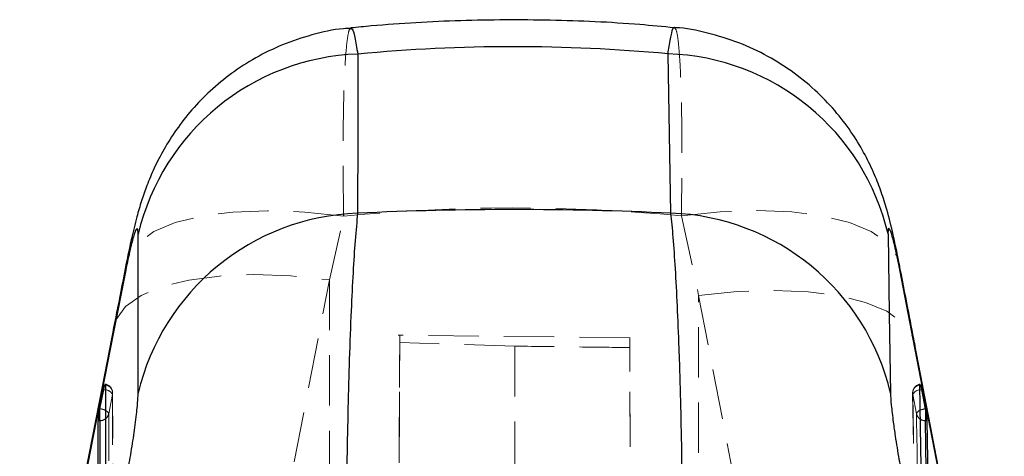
# Model space of a CAD drawing. Header units: millimetres. Extents: x 32 to 355, y 8 to 290.
# Tile 14 of 15: x 224 to 249, y 279 to 290. Entities that reach past the tile are written whole.
import ezdxf

# ---------------------------------------------------------------- set-up
doc = ezdxf.new("R2010")
doc.units = ezdxf.units.MM
doc.linetypes.add('HIDDEN', pattern=[1.905, 1.27, -0.635])

msp = doc.modelspace()

# ---------------------------------------------------------------- linework, layer by layer
at = {"color": 7, "linetype": 'HIDDEN', "lineweight": 18}
for p, q in [((231.567254, 283.116984), (231.922453, 284.72708)), ((240.445644, 284.73487), (240.882416, 282.724431)), ((229.205631, 271.046127), (231.567254, 283.116984)), ((231.567254, 283.116984), (231.567254, 271.126336)), ((240.882416, 282.724431), (243.133584, 271.049882)), ((240.882416, 271.126336), (240.882416, 282.724431)), ((239.141694, 281.653101), (233.29354, 281.722045)), ((233.043508, 214.24873), (233.337177, 281.535587)), ((236.239681, 281.443676), (233.337177, 281.535587)), ((236.239681, 281.443676), (236.239681, 269.245828)), ((239.435845, 214.253944), (239.142755, 281.407936)), ((225.991316, 279.73502), (226.08764, 280.223986)), ((226.093089, 275.296947), (226.091252, 280.261336)), ((246.283724, 280.257648), (246.362701, 275.293237)), ((246.286603, 280.223964), (246.381447, 279.734997))]:
    msp.add_line(p, q, dxfattribs=at)
at = {"color": 7, "linetype": 'Continuous', "lineweight": 25}
for p, q in [((226.732796, 280.254083), (226.734533, 284.271496)), ((226.420678, 283.363993), (226.105984, 281.75545)), ((246.346686, 281.362953), (245.959798, 283.37081)), ((226.105984, 281.75545), (223.744448, 269.685498)), ((248.597562, 269.691287), (246.346686, 281.362953)), ((225.769413, 279.860469), (225.865734, 280.349436)), ((246.507263, 280.349212), (246.602097, 279.860245)), ((225.766616, 279.846052), (225.769413, 279.860469)), ((246.602097, 279.860245), (246.606257, 279.838341)), ((225.766616, 279.563604), (225.766616, 279.846052)), ((246.606257, 279.838341), (246.606257, 279.563604)), ((225.730531, 274.562156), (225.72888, 279.563604)), ((225.72888, 279.563604), (225.766616, 279.563604)), ((246.606257, 279.563604), (246.64344, 279.563604)), ((246.64344, 279.563604), (246.723278, 274.562156))]:
    msp.add_line(p, q, dxfattribs=at)
at = {"color": 8, "linetype": 'Continuous', "lineweight": 25}
for p, q in [((226.435565, 283.53733), (226.420678, 283.363993)), ((245.945636, 283.525104), (245.959798, 283.37081)), ((226.105984, 281.75545), (226.121118, 281.929972)), ((246.331754, 281.520913), (246.346686, 281.362953)), ((225.865734, 280.349436), (225.908332, 280.340484)), ((246.469061, 280.341344), (246.507263, 280.349212))]:
    msp.add_line(p, q, dxfattribs=at)
at = {"color": 7, "linetype": 'Continuous', "lineweight": 25, "flags": 128}
for points in [[(232.276637, 288.821226), (232.275458, 286.79541), (232.27429, 284.802025)], [(240.182359, 284.801701), (240.146154, 286.797343), (240.109436, 288.827161)], [(245.661821, 284.276301), (245.69377, 282.249792), (245.725267, 280.257413)], [(226.121252, 281.930788), (225.832499, 280.454377), (223.759725, 269.86049)], [(225.90735, 280.465955), (225.907421, 280.280425), (225.907705, 279.538291), (225.908831, 276.569767), (225.909234, 275.501555)], [(246.546162, 275.501544), (246.543223, 275.687075), (246.531472, 276.429197), (246.48458, 279.397676), (246.467749, 280.465978)]]:
    msp.add_lwpolyline(points, dxfattribs=at)
at = {"color": 7, "linetype": 'HIDDEN', "lineweight": 18, "flags": 128}
for points in [[(231.922453, 284.72708), (230.941582, 284.829887), (230.001224, 284.864957), (229.127273, 284.83134), (228.343797, 284.729963), (227.67237, 284.563611), (227.131483, 284.336875), (226.736029, 284.05598), (226.496899, 283.728684), (226.435565, 283.53733)], [(240.445644, 284.73487), (241.424111, 284.835486), (242.362649, 284.868857), (243.23558, 284.834089), (244.019022, 284.732132), (244.691541, 284.565768), (245.234737, 284.339546), (245.633749, 284.059668), (245.87766, 283.73378), (245.945636, 283.525104)], [(226.121118, 281.929972), (226.181335, 282.117503), (226.418184, 282.442553), (226.810067, 282.721727), (227.346288, 282.947401), (228.012209, 283.113418), (228.789655, 283.215253), (229.657405, 283.250111), (230.591773, 283.217052), (231.567254, 283.116984)], [(240.882416, 282.724431), (241.85417, 282.821773), (242.785268, 282.852752), (243.650519, 282.816543), (244.42651, 282.714116), (245.092246, 282.548243), (245.629712, 282.323407), (246.024369, 282.045698), (246.265534, 281.722637), (246.331754, 281.520913)], [(226.08764, 280.223986), (226.087708, 280.038445), (226.08798, 279.296311), (226.08906, 276.327765), (226.089447, 275.259542)], [(246.365276, 275.259396), (246.362327, 275.444938), (246.350537, 276.187072), (246.303491, 279.15564), (246.286603, 280.223964)], [(225.993002, 274.733516), (225.99294, 274.919058), (225.992692, 275.661191), (225.991691, 278.629737), (225.991316, 279.73502)], [(246.381447, 279.734997), (246.384395, 279.549467), (246.396194, 278.807322), (246.443501, 275.838765), (246.461161, 274.733382)]]:
    msp.add_lwpolyline(points, dxfattribs=at)
at = {"color": 8, "linetype": 'Continuous', "lineweight": 25, "flags": 128}
for points in [[(225.766616, 279.563604), (225.767471, 277.052241), (225.768279, 274.659342)], [(246.684111, 274.676698), (246.646197, 277.052755), (246.606257, 279.563604)]]:
    msp.add_lwpolyline(points, dxfattribs=at)
at = {"color": 7, "linetype": 'Continuous', "lineweight": 25}
for centre, radius, start, end in [((232.491575, 282.909063), 5.916069, 92.0820825, 166.6855297), ((239.921153, 282.934852), 5.895316, 13.152572, 88.1697942), ((232.489588, 278.889673), 5.916271, 92.0855037, 166.6664278), ((239.986276, 278.909895), 5.895068, 13.2137202, 88.093865)]:
    msp.add_arc(centre, radius, start, end, dxfattribs=at)
at = {"color": 7, "linetype": 'HIDDEN', "lineweight": 18}
for centre, radius, start, end in [((225.862939, 280.261254), 0.228375, 0.0211504, 79.6632624), ((225.879481, 280.257039), 0.210767, 350.9775403, 82.401505), ((246.511414, 280.261254), 0.228375, 100.28873, 180.9046633), ((246.495651, 280.256293), 0.211532, 97.5795908, 188.7911843), ((225.885829, 280.109608), 0.23197, 29.5429136, 84.4330626), ((246.488014, 280.111385), 0.230739, 94.7116138, 150.7969438), ((225.871995, 279.697381), 0.125117, 17.5074324, 72.3767135), ((225.788693, 279.777685), 0.207066, 305.8462703, 348.1093209), ((246.506216, 279.695657), 0.130825, 103.6758517, 162.4996655), ((246.584855, 279.777504), 0.207802, 191.8032705, 239.3088252)]:
    msp.add_arc(centre, radius, start, end, dxfattribs=at)
at = {"color": 8, "linetype": 'Continuous', "lineweight": 25}
for centre, radius, start, end in [((225.686728, 279.348643), 0.518462, 64.5069474, 80.823197), ((246.687093, 279.339305), 0.527829, 99.2666214, 113.6581842), ((225.767708, 279.805526), 0.241925, 269.7412968, 306.0135186), ((246.604645, 279.806134), 0.242536, 238.7407444, 270.3808091)]:
    msp.add_arc(centre, radius, start, end, dxfattribs=at)
at = {"color": 7, "linetype": 'Continuous', "lineweight": 25}
for centre, major_axis, ratio, start_param, end_param in [((236.224835, 221.147198), (0, 67.859487), 0.787505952, 6.210429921, 6.357133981), ((236.224835, 251.505163), (53.43975, 0), 0.624782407, 1.496672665, 1.644789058)]:
    msp.add_ellipse(centre, major_axis=major_axis, ratio=ratio, start_param=start_param, end_param=end_param, dxfattribs=at)
at = {"color": 7, "linetype": 'HIDDEN', "lineweight": 18}
msp.add_ellipse((236.224835, 221.147198), major_axis=(0, 63.786947), ratio=0.83778504, start_param=6.20412039, end_param=6.363781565, dxfattribs=at)
at = {"color": 7, "linetype": 'Continuous', "lineweight": 25}
for points, knots in [([(240.273824, 289.485095), (239.982692, 289.513022), (238.940507, 289.612992), (237.139653, 289.69343), (234.876262, 289.681828), (233.196909, 289.589255), (232.275104, 289.496983), (232.103312, 289.479787)], [0, 0, 0, 0, 0.107249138, 0.383926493, 0.660256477, 0.936683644, 1, 1, 1, 1]), ([(232.104648, 289.472444), (232.042612, 289.469449), (231.710247, 289.453404), (231.127912, 289.317705), (230.3838, 289.073481), (229.7037, 288.741566), (229.092636, 288.347707), (228.554613, 287.904061), (228.091342, 287.426522), (227.702602, 286.930506), (227.386424, 286.432843), (227.13973, 285.953628), (226.954902, 285.511982), (226.812317, 285.099601), (226.685059, 284.661544), (226.567468, 284.173901), (226.481099, 283.77928), (226.440234, 283.558831), (226.436139, 283.536738)], [0, 0, 0, 0, 0.020322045, 0.108876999, 0.194270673, 0.276591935, 0.355827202, 0.431873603, 0.504537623, 0.573528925, 0.638404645, 0.698485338, 0.752197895, 0.800672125, 0.853885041, 0.925159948, 0.992499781, 1, 1, 1, 1]), ([(245.944454, 283.524769), (245.933351, 283.584247), (245.884673, 283.84501), (245.784924, 284.30393), (245.657707, 284.820497), (245.501267, 285.323646), (245.320177, 285.794979), (245.084681, 286.287742), (244.770696, 286.812983), (244.372557, 287.345856), (243.881217, 287.868589), (243.297175, 288.355876), (242.630452, 288.780364), (241.896333, 289.1256), (241.110698, 289.360189), (240.561971, 289.479802), (240.279654, 289.48814), (240.273387, 289.488325)], [0, 0, 0, 0, 0.020286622, 0.088940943, 0.172431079, 0.229770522, 0.28253924, 0.344324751, 0.410744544, 0.483058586, 0.561417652, 0.644445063, 0.73056002, 0.818621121, 0.907905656, 0.997955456, 1, 1, 1, 1]), ([(232.27429, 284.802025), (232.252898, 284.584974), (232.212318, 284.173234), (232.157638, 283.317917), (232.107483, 282.317801), (232.063804, 281.162944), (232.028552, 279.8945), (232.004141, 278.602116), (231.990155, 277.274265), (231.991782, 276.402747), (231.992596, 275.966985)], [0, 0, 0, 0, 0.132849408, 0.252012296, 0.371175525, 0.506324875, 0.628859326, 0.751394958, 0.875696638, 1, 1, 1, 1]), ([(240.47239, 275.966427), (240.473398, 276.338328), (240.475612, 277.155304), (240.463415, 278.446646), (240.436718, 279.911346), (240.396635, 281.273844), (240.347402, 282.475098), (240.297186, 283.418815), (240.242119, 284.221518), (240.202279, 284.608306), (240.182359, 284.801701)], [0, 0, 0, 0, 0.106309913, 0.233537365, 0.360762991, 0.523361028, 0.642348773, 0.761337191, 0.880668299, 1, 1, 1, 1]), ([(226.734526, 284.271507), (226.734526, 284.271943), (226.734537, 284.346236), (226.723372, 284.440047), (226.680127, 284.39932), (226.616003, 284.22135), (226.53097, 283.902204), (226.458076, 283.546489), (226.420678, 283.363993)], [0, 0, 0, 0, 0.001201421, 0.204636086, 0.408047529, 0.546677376, 0.767426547, 1, 1, 1, 1]), ([(245.959798, 283.37081), (245.958979, 283.375055), (245.924481, 283.55391), (245.855848, 283.885058), (245.77943, 284.191585), (245.718971, 284.380333), (245.67577, 284.450595), (245.661097, 284.375772), (245.66172, 284.290067), (245.661821, 284.276301)], [0, 0, 0, 0, 0.005216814, 0.219787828, 0.434651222, 0.550718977, 0.75391164, 0.960473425, 1, 1, 1, 1]), ([(226.43608, 283.539901), (226.362632, 283.164623), (226.257707, 282.628509), (226.152754, 282.091527), (226.121268, 281.93043)], [0, 0, 0, 0, 0.699996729, 1, 1, 1, 1]), ([(246.331695, 281.521214), (246.275232, 281.814302), (246.146177, 282.484198), (246.0173, 283.153273), (245.944809, 283.529619)], [0, 0, 0, 0, 0.437511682, 1, 1, 1, 1]), ([(248.582522, 269.848476), (248.372129, 270.938596), (247.621179, 274.829534), (246.872263, 278.72048), (246.33317, 281.521304)], [0, 0, 0, 0, 0.280169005, 1, 1, 1, 1]), ([(225.865734, 280.349436), (225.869382, 280.36728), (225.877603, 280.407488), (225.889718, 280.456268), (225.895969, 280.472352), (225.899094, 280.480394)], [0, 0, 0, 0, 0.285194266, 0.642596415, 1, 1, 1, 1]), ([(225.903481, 280.483211), (225.904175, 280.483932), (225.906958, 280.48682), (225.907182, 280.474901), (225.90735, 280.465955)], [0, 0, 0, 0, 0.24950416, 1, 1, 1, 1]), ([(246.467749, 280.465978), (246.467741, 280.467859), (246.467695, 280.479451), (246.468154, 280.489618), (246.470555, 280.485634), (246.470641, 280.485491)], [0, 0, 0, 0, 0.157403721, 0.969705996, 1, 1, 1, 1]), ([(246.477261, 280.47484), (246.48052, 280.464597), (246.487039, 280.444112), (246.498059, 280.395582), (246.504905, 280.361092), (246.507263, 280.349212)], [0, 0, 0, 0, 0.395978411, 0.791949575, 1, 1, 1, 1]), ([(226.483225, 278.340349), (226.48413, 278.345261), (226.51838, 278.531045), (226.584355, 278.916119), (226.653008, 279.386872), (226.702796, 279.79471), (226.72885, 280.076866), (226.731754, 280.207294), (226.732796, 280.254083)], [0, 0, 0, 0, 0.006657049, 0.251811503, 0.497183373, 0.63198472, 0.867979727, 1, 1, 1, 1]), ([(245.725267, 280.257413), (245.729217, 280.168835), (245.733184, 280.079846), (245.756848, 279.830157), (245.7859, 279.579205), (245.852282, 279.108337), (245.918543, 278.69654), (245.967599, 278.424646), (245.982175, 278.343858)], [0, 0, 0, 0, 0.235155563, 0.236248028, 0.472331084, 0.635245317, 0.891621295, 1, 1, 1, 1]), ([(225.72888, 279.563604), (225.729325, 279.576164), (225.730215, 279.60128), (225.737178, 279.66388), (225.747467, 279.7367), (225.757994, 279.800067), (225.764594, 279.835269), (225.766616, 279.846052)], [0, 0, 0, 0, 0.223189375, 0.446339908, 0.671050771, 0.8992407, 1, 1, 1, 1]), ([(246.606257, 279.838341), (246.610834, 279.812768), (246.61999, 279.761616), (246.631649, 279.683889), (246.639923, 279.61731), (246.643014, 279.580089), (246.643369, 279.566345), (246.64344, 279.563604)], [0, 0, 0, 0, 0.2374739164, 0.4749947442, 0.7104384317, 0.9422461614, 1, 1, 1, 1])]:
    msp.add_open_spline(points, degree=3, knots=knots, dxfattribs=at)
at = {"color": 7, "linetype": 'HIDDEN', "lineweight": 18}
for points, knots in [([(231.922453, 284.72708), (231.921981, 284.753177), (231.914048, 285.191974), (231.905177, 286.022622), (231.909483, 287.089221), (231.929709, 287.996643), (231.966462, 288.771938), (232.017545, 289.258924), (232.066839, 289.477491), (232.096321, 289.461432), (232.105607, 289.456373)], [0, 0, 0, 0, 0.009398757, 0.158029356, 0.311351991, 0.458488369, 0.610190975, 0.798838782, 0.93663875, 1, 1, 1, 1]), ([(240.273029, 289.476378), (240.288685, 289.466395), (240.323399, 289.444258), (240.37093, 289.149999), (240.412633, 288.634801), (240.443001, 287.895583), (240.459494, 286.999905), (240.462826, 285.943961), (240.451427, 285.141848), (240.445644, 284.73487)], [0, 0, 0, 0, 0.116001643, 0.257226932, 0.415006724, 0.558294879, 0.705792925, 0.850724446, 1, 1, 1, 1]), ([(233.337948, 281.672983), (233.337669, 281.602732), (233.337113, 281.46223), (233.335127, 280.988402), (233.332333, 280.330995), (233.328758, 279.496532), (233.324495, 278.50669), (233.320864, 277.667009), (233.318712, 277.170361), (233.318257, 277.065395)], [0, 0, 0, 0, 0.15953215, 0.319064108, 0.478603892, 0.638144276, 0.797693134, 0.957242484, 1, 1, 1, 1]), ([(233.337177, 281.535587), (233.337569, 281.618893), (233.338135, 281.739355), (233.338027, 281.7049), (233.337993, 281.694273)], [0, 0, 0, 0, 0.691556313, 1, 1, 1, 1]), ([(239.14159, 281.6452), (239.141581, 281.647551), (239.141453, 281.684), (239.141908, 281.589795), (239.142553, 281.451333), (239.142755, 281.407936)], [0, 0, 0, 0, 0.0452020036, 0.7007410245, 1, 1, 1, 1]), ([(239.142755, 281.407936), (238.745205, 281.412449), (237.777502, 281.423436), (236.809821, 281.436172), (236.239681, 281.443676)], [0, 0, 0, 0, 0.410818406, 1, 1, 1, 1]), ([(239.161409, 276.99502), (239.159736, 277.381207), (239.156392, 278.15358), (239.15199, 279.174532), (239.148217, 280.05398), (239.145207, 280.76034), (239.142984, 281.288038), (239.142262, 281.466481), (239.1419, 281.555703)], [0, 0, 0, 0, 0.166669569, 0.333339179, 0.500009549, 0.666679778, 0.833339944, 1, 1, 1, 1])]:
    msp.add_open_spline(points, degree=3, knots=knots, dxfattribs=at)
at = {"color": 8, "linetype": 'Continuous', "lineweight": 25}
for points, knots in [([(232.105607, 289.456373), (232.116741, 289.46111), (232.147633, 289.474253), (232.204952, 289.276964), (232.252527, 288.974511), (232.276637, 288.821226)], [0, 0, 0, 0, 0.217485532, 0.60341697, 1, 1, 1, 1]), ([(240.109436, 288.827161), (240.118264, 288.890501), (240.149964, 289.11795), (240.202599, 289.374597), (240.248528, 289.515395), (240.270212, 289.480865), (240.273029, 289.476378)], [0, 0, 0, 0, 0.150319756, 0.539780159, 0.940201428, 1, 1, 1, 1])]:
    msp.add_open_spline(points, degree=3, knots=knots, dxfattribs=at)

doc.saveas('drawing.dxf')
